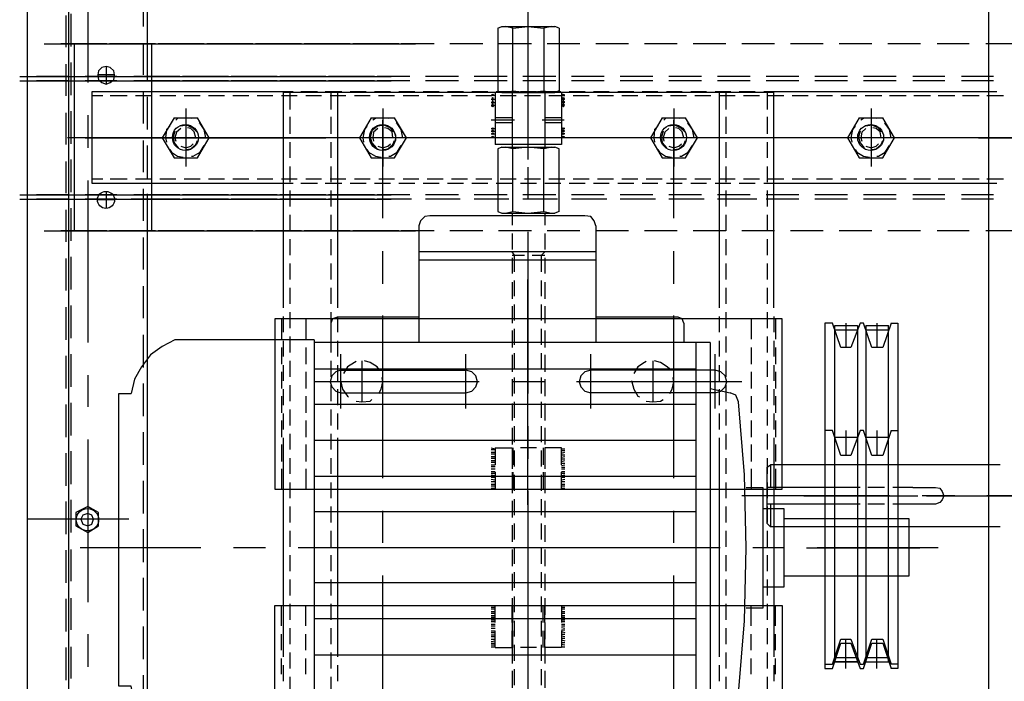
# Model space of a CAD drawing. Header units: millimetres. Extents: x -1435 to 74790, y -2508 to 13830.
# Tile 84 of 95: x 34362 to 34554, y 10634 to 10764. Entities that reach past the tile are written whole.
import ezdxf

# ---------------------------------------------------------------- set-up
doc = ezdxf.new("R2010")
doc.units = ezdxf.units.MM
doc.layers.add('ACMV-EQP-CHW', color=30, linetype='Continuous', true_color=0xff7f00)

# ---------------------------------------------------------------- blocks, each defined once
blk = doc.blocks.new('AHU-3TR-CARRIER')
at = {"layer": 'ACMV-EQP-CHW'}
for points in [[(0, 744.96), (0, 0)], [(357.35, 519.81), (357.35, 84.51)], [(0, 510.77), (0, 38.35)], [(15.29, 510.77), (15.29, 38.35)], [(44.6, 510.77), (44.6, 450.9)], [(22.47, 508.59), (22.47, 436.56)], [(43.05, 469.3), (43.05, 457.45)], [(186.16, 469.3), (186.16, 417.22)], [(14.35, 461.5), (14.35, 449.65)], [(16.23, 462.13), (16.23, 449.96)], [(174.93, 456.83), (176.49, 457.45)], [(174.93, 456.83), (174.93, 433.44)], [(176.49, 457.45), (196.13, 457.45)], [(180.55, 456.83), (177.73, 457.45)], [(177.74, 432.82), (180.55, 433.44), (180.55, 456.83), (186.16, 457.45), (192.08, 456.83), (192.08, 433.44)], [(194.89, 457.45), (192.08, 456.83)], [(197.7, 456.83), (196.13, 457.45)], [(197.7, 456.83), (197.7, 433.44)], [(6.24, 450.9), (144.38, 450.9)], [(24.33, 450.9), (12.47, 450.9)], [(29.63, 450.9), (17.47, 450.9)], [(17.47, 450.9), (17.47, 381.37)], [(42.41, 450.9), (30.55, 450.9)], [(47.72, 450.9), (35.56, 450.9)], [(43.05, 451.21), (43.05, 439.37)], [(44.6, 450.9), (44.6, 437.18)], [(46.16, 450.9), (46.16, 381.37)], [(60.81, 450.9), (48.65, 450.9)], [(65.81, 450.9), (53.65, 450.9)], [(78.89, 450.9), (66.73, 450.9)], [(83.89, 450.9), (72.04, 450.9)], [(96.97, 450.9), (84.81, 450.9)], [(101.97, 450.9), (90.13, 450.9)], [(115.06, 450.9), (102.9, 450.9)], [(120.07, 450.9), (108.21, 450.9)], [(133.14, 450.9), (120.98, 450.9)], [(138.14, 450.9), (126.29, 450.9)], [(151.23, 450.9), (139.07, 450.9)], [(169.32, 450.9), (157.15, 450.9)], [(187.41, 450.9), (175.25, 450.9)], [(205.49, 450.9), (193.33, 450.9)], [(223.58, 450.9), (211.41, 450.9)], [(241.66, 450.9), (229.5, 450.9)], [(259.75, 450.9), (247.59, 450.9)], [(277.84, 450.9), (265.67, 450.9)], [(295.92, 450.9), (283.76, 450.9)], [(314.01, 450.9), (301.84, 450.9)], [(332.09, 450.9), (319.93, 450.9)], [(350.17, 450.9), (338.32, 450.9)], [(368.27, 450.9), (356.42, 450.9)], [(14.35, 443.41), (14.35, 431.57)], [(16.23, 444.04), (16.23, 431.88)], [(32.44, 439.37), (26.2, 439.37)], [(29.32, 442.48), (29.32, 435.93)], [(-2.81, 438.74), (135.34, 438.74)], [(-2.81, 437.18), (135.34, 437.18)], [(15.28, 438.74), (3.43, 438.74)], [(15.28, 437.18), (3.43, 437.18)], [(33.36, 438.74), (21.51, 438.74)], [(33.36, 437.18), (21.51, 437.18)], [(51.76, 438.74), (39.6, 438.74)], [(51.76, 437.18), (39.6, 437.18)], [(56.77, 438.74), (46.16, 438.74)], [(56.77, 437.18), (46.16, 437.18)], [(69.84, 438.74), (57.69, 438.74)], [(69.84, 437.18), (57.69, 437.18)], [(74.85, 438.74), (62.69, 438.74)], [(74.85, 437.18), (62.69, 437.18)], [(87.93, 438.74), (75.76, 438.74)], [(87.93, 437.18), (75.76, 437.18)], [(92.94, 438.74), (81.09, 438.74)], [(92.94, 437.18), (81.09, 437.18)], [(106.01, 438.74), (93.86, 438.74)], [(106.01, 437.18), (93.86, 437.18)], [(111.03, 438.74), (99.17, 438.74)], [(111.03, 437.18), (99.17, 437.18)], [(124.11, 438.74), (111.94, 438.74)], [(124.11, 437.18), (111.94, 437.18)], [(129.11, 438.74), (117.26, 438.74)], [(129.11, 437.18), (117.26, 437.18)], [(142.19, 438.74), (130.03, 438.74)], [(142.19, 437.18), (130.03, 437.18)], [(160.28, 438.74), (148.11, 438.74)], [(160.28, 437.18), (148.11, 437.18)], [(178.36, 438.74), (166.2, 438.74)], [(178.36, 437.18), (166.2, 437.18)], [(196.45, 438.74), (184.29, 438.74)], [(196.45, 437.18), (184.29, 437.18)], [(186.16, 436.56), (186.16, 407.87)], [(214.53, 438.74), (202.37, 438.74)], [(214.53, 437.18), (202.37, 437.18)], [(232.62, 438.74), (220.46, 438.74)], [(232.62, 437.18), (220.46, 437.18)], [(250.7, 438.74), (238.54, 438.74)], [(250.7, 437.18), (238.54, 437.18)], [(268.8, 438.74), (256.63, 438.74)], [(268.8, 437.18), (256.63, 437.18)], [(286.87, 438.74), (274.72, 438.74)], [(286.87, 437.18), (274.72, 437.18)], [(304.97, 438.74), (292.8, 438.74)], [(304.97, 437.18), (292.8, 437.18)], [(323.05, 438.74), (310.89, 438.74)], [(323.05, 437.18), (310.89, 437.18)], [(341.13, 438.74), (329.29, 438.74)], [(341.13, 437.18), (329.29, 437.18)], [(359.22, 438.74), (347.37, 438.74)], [(359.22, 437.18), (347.37, 437.18)], [(24.01, 433.13), (24.01, 399.13), (95.11, 399.13)], [(95.11, 433.13), (24.01, 433.13)], [(43.05, 433.13), (43.05, 421.28)], [(98.84, 433.13), (95.1, 433.13)], [(95.11, 432.82), (95.11, 360.16)], [(277.52, 352.68), (277.52, 360.16), (277.52, 432.82), (95.11, 432.82)], [(97.6, 432.82), (97.6, 426.58)], [(107.89, 433.13), (101.66, 433.13)], [(116.93, 433.13), (110.7, 433.13)], [(112.88, 432.82), (112.88, 426.58)], [(115.38, 432.82), (115.38, 360.16)], [(125.98, 433.13), (120.06, 433.13)], [(135.02, 433.13), (129.09, 433.13)], [(144.06, 433.13), (138.14, 433.13)], [(153.1, 433.13), (147.17, 433.13)], [(162.15, 433.13), (156.22, 433.13)], [(171.18, 433.13), (165.26, 433.13)], [(172.75, 432.19), (173.38, 431.57)], [(172.75, 431.57), (173.38, 432.19)], [(173.99, 432.82), (173.99, 413.48)], [(180.23, 433.13), (174.31, 433.13)], [(174.93, 433.44), (176.49, 432.82)], [(176.49, 432.82), (196.13, 432.82)], [(180.23, 432.82), (180.23, 413.48)], [(180.23, 432.82), (180.23, 412.55)], [(180.55, 433.44), (186.16, 432.82), (192.08, 433.44), (194.89, 432.82)], [(189.28, 433.13), (183.36, 433.13)], [(198.31, 433.13), (192.39, 433.13)], [(192.39, 432.82), (192.39, 413.48)], [(192.39, 432.82), (192.39, 412.55)], [(197.7, 433.44), (196.13, 432.82)], [(198.63, 432.82), (198.63, 413.48)], [(199.56, 432.19), (198.94, 431.57)], [(199.56, 431.57), (198.94, 432.19)], [(207.36, 433.13), (201.43, 433.13)], [(216.4, 433.13), (210.47, 433.13)], [(225.45, 433.13), (219.52, 433.13)], [(234.49, 433.13), (228.56, 433.13)], [(243.53, 433.13), (237.61, 433.13)], [(252.57, 433.13), (246.65, 433.13)], [(261.61, 433.13), (255.69, 433.13)], [(257.25, 432.82), (257.25, 360.16)], [(259.75, 432.82), (259.75, 426.58)], [(270.67, 433.13), (264.73, 433.13)], [(277.52, 433.13), (273.78, 433.13)], [(275.02, 432.82), (275.02, 426.58)], [(360.46, 433.13), (277.52, 433.13)], [(28.06, 431.57), (24.01, 431.57)], [(37.11, 431.57), (30.87, 431.57)], [(46.15, 431.57), (40.22, 431.57)], [(44.6, 431.26), (44.6, 419.1)], [(55.18, 431.57), (49.26, 431.57)], [(64.23, 431.57), (58.31, 431.57)], [(73.28, 431.57), (67.35, 431.57)], [(82.32, 431.57), (76.39, 431.57)], [(91.36, 431.57), (85.44, 431.57)], [(100.4, 431.57), (94.48, 431.57)], [(109.45, 431.57), (103.52, 431.57)], [(118.48, 431.57), (112.56, 431.57)], [(127.54, 431.57), (121.61, 431.57)], [(136.58, 431.57), (130.64, 431.57)], [(145.62, 431.57), (139.7, 431.57)], [(154.66, 431.57), (148.73, 431.57)], [(163.7, 431.57), (157.78, 431.57)], [(172.75, 431.57), (166.83, 431.57)], [(172.44, 431.88), (173.68, 431.88)], [(172.44, 430.32), (173.68, 430.32)], [(172.44, 429.08), (173.68, 429.08)], [(172.75, 430.94), (173.38, 430.01)], [(172.75, 430.01), (173.38, 430.94)], [(172.75, 429.7), (173.38, 428.76)], [(172.75, 428.76), (173.38, 429.7)], [(172.75, 428.45), (173.38, 427.52)], [(172.75, 427.52), (173.38, 428.45)], [(181.79, 431.57), (175.86, 431.57)], [(190.84, 431.57), (184.9, 431.57)], [(199.88, 431.57), (193.95, 431.57)], [(199.87, 431.88), (198.63, 431.88)], [(199.87, 430.32), (198.63, 430.32)], [(199.87, 429.08), (198.63, 429.08)], [(199.56, 430.94), (198.94, 430.01)], [(199.56, 430.01), (198.94, 430.94)], [(199.56, 429.7), (198.94, 428.76)], [(199.56, 428.76), (198.94, 429.7)], [(199.56, 428.45), (198.94, 427.52)], [(199.56, 427.52), (198.94, 428.45)], [(208.92, 431.57), (203, 431.57)], [(217.96, 431.57), (212.04, 431.57)], [(227, 431.57), (221.08, 431.57)], [(236.05, 431.57), (230.13, 431.57)], [(245.09, 431.57), (239.16, 431.57)], [(254.13, 431.57), (248.2, 431.57)], [(263.18, 431.57), (257.25, 431.57)], [(272.22, 431.57), (266.3, 431.57)], [(281.26, 431.57), (275.34, 431.57)], [(290.3, 431.57), (284.38, 431.57)], [(299.35, 431.57), (293.42, 431.57)], [(308.39, 431.57), (302.47, 431.57)], [(317.75, 431.57), (311.51, 431.57)], [(326.79, 431.57), (320.55, 431.57)], [(335.84, 431.57), (329.6, 431.57)], [(344.88, 431.57), (338.64, 431.57)], [(353.92, 431.57), (347.69, 431.57)], [(362.96, 431.57), (356.72, 431.57)], [(14.35, 425.33), (14.35, 413.48)], [(16.23, 425.95), (16.23, 413.79)], [(58.94, 426.89), (58.94, 405.37)], [(132.22, 426.89), (132.22, 405.38)], [(172.44, 428.14), (173.68, 428.14)], [(199.87, 428.14), (198.63, 428.14)], [(240.42, 426.89), (240.42, 405.38)], [(313.69, 426.89), (313.69, 405.38)], [(22.47, 424.4), (22.47, 412.23)], [(54.57, 423.46), (50.2, 415.97), (54.57, 408.5)], [(54.57, 423.46), (63.3, 423.46)], [(61.12, 423.15), (58.94, 423.46), (55.81, 423.15), (55.18, 422.53)], [(63.29, 408.5), (67.66, 415.97), (63.29, 423.46)], [(66.42, 416.29), (66.42, 415.97), (65.79, 419.1), (64.23, 421.28), (63.93, 421.59)], [(97.6, 423.77), (97.6, 417.53)], [(112.88, 423.77), (112.88, 417.53)], [(127.85, 423.46), (123.49, 415.97), (127.85, 408.5)], [(127.85, 423.46), (136.58, 423.46)], [(134.39, 423.15), (132.22, 423.46), (129.41, 423.15), (128.48, 422.53)], [(132.22, 386.04), (132.22, 422.52)], [(136.58, 408.5), (140.95, 415.97), (136.58, 423.46)], [(139.69, 416.29), (139.69, 415.97), (139.07, 419.1), (137.51, 421.28), (137.2, 421.59)], [(181.17, 422.53), (172.44, 422.53)], [(180.23, 423.46), (173.99, 423.46)], [(180.23, 421.59), (173.99, 421.59)], [(199.56, 422.52), (191.45, 422.52)], [(198.63, 423.46), (192.39, 423.46)], [(198.63, 421.59), (192.39, 421.59)], [(236.05, 423.46), (231.69, 415.97), (236.05, 408.5)], [(236.05, 423.46), (244.78, 423.46)], [(242.6, 423.15), (240.42, 423.46), (237.29, 423.15), (236.67, 422.53)], [(240.42, 386.04), (240.42, 422.52)], [(244.78, 408.5), (249.15, 415.97), (244.78, 423.46)], [(247.9, 416.29), (247.9, 415.97), (247.27, 419.1), (245.72, 421.28), (245.41, 421.59)], [(259.75, 423.77), (259.75, 417.53)], [(275.02, 423.77), (275.02, 417.53)], [(309.33, 423.46), (304.97, 415.97), (309.33, 408.5)], [(309.33, 423.46), (318.06, 423.46)], [(315.87, 423.15), (313.69, 423.46), (310.89, 423.15), (309.95, 422.53)], [(318.05, 408.5), (322.42, 415.97), (318.05, 423.46)], [(321.18, 416.29), (321.18, 415.97), (320.55, 419.1), (318.99, 421.28), (318.68, 421.59)], [(53.01, 420.34), (51.76, 419.1), (51.45, 415.97), (51.76, 414.42)], [(54.88, 418.47), (54.25, 416.29), (54.57, 414.1), (56.13, 412.23)], [(57.06, 419.41), (55.51, 418.15), (54.88, 415.97), (55.18, 414.73)], [(62.99, 418.16), (61.43, 419.72), (59.25, 420.66), (57.07, 420.34)], [(62.68, 416.29), (62.68, 415.97), (62.04, 418.16), (60.81, 419.41), (59.55, 419.72)], [(126.29, 420.34), (125.35, 419.1), (124.72, 415.97), (125.04, 414.42)], [(128.16, 418.47), (127.53, 416.29), (128.16, 414.1), (129.72, 412.23)], [(130.34, 419.41), (128.78, 418.15), (128.48, 415.97), (128.78, 414.73)], [(136.26, 418.16), (135.02, 419.72), (132.53, 420.66), (130.34, 420.34)], [(135.95, 416.29), (135.95, 415.97), (135.65, 418.16), (134.09, 419.41), (132.83, 419.72)], [(172.44, 419.41), (173.68, 419.41)], [(172.44, 418.47), (173.68, 418.47)], [(172.44, 417.53), (173.68, 417.53)], [(172.75, 419.72), (173.38, 419.1)], [(172.75, 419.1), (173.38, 419.72)], [(172.75, 418.78), (173.38, 418.16)], [(172.75, 418.16), (173.38, 418.78)], [(172.75, 417.85), (173.38, 417.22)], [(172.75, 417.22), (173.38, 417.85)], [(199.87, 419.41), (198.63, 419.41)], [(199.87, 418.47), (198.63, 418.47)], [(199.87, 417.53), (198.63, 417.53)], [(199.56, 419.72), (198.94, 419.1)], [(199.56, 419.1), (198.94, 419.72)], [(199.56, 418.78), (198.94, 418.16)], [(199.56, 418.16), (198.94, 418.78)], [(199.56, 417.85), (198.94, 417.22)], [(199.56, 417.22), (198.94, 417.85)], [(234.49, 420.34), (233.24, 419.1), (232.93, 415.97), (233.24, 414.42)], [(236.36, 418.47), (235.74, 416.29), (236.06, 414.1), (237.61, 412.23)], [(238.54, 419.41), (236.98, 418.15), (236.36, 415.97), (236.67, 414.73)], [(244.47, 418.16), (242.91, 419.72), (240.72, 420.66), (238.54, 420.34)], [(244.15, 416.29), (244.15, 415.97), (243.53, 418.16), (242.28, 419.41), (241.04, 419.72)], [(307.77, 420.34), (306.83, 419.1), (306.21, 415.97), (306.52, 414.42)], [(309.65, 418.47), (309.02, 416.29), (309.65, 414.1), (311.2, 412.23)], [(311.82, 419.41), (310.26, 418.15), (309.95, 415.97), (310.26, 414.73)], [(317.75, 418.16), (316.5, 419.72), (314, 420.66), (311.82, 420.34)], [(317.44, 416.29), (317.44, 415.97), (317.12, 418.16), (315.57, 419.41), (314.32, 419.72)], [(79.52, 415.97), (14.96, 415.97)], [(74.85, 415.97), (17.47, 415.97)], [(21.51, 415.97), (111.02, 415.97)], [(45.53, 415.97), (33.36, 415.97)], [(43.05, 415.05), (43.05, 403.2)], [(57.06, 412.85), (58.94, 412.23), (60.81, 412.85), (61.74, 413.79)], [(117.86, 415.97), (57.69, 415.97)], [(58.94, 411.61), (60.8, 411.93), (62.68, 413.48), (63.29, 415.05)], [(99.17, 415.97), (87.01, 415.97)], [(103.52, 415.97), (91.68, 415.97)], [(97.6, 414.42), (97.6, 408.49)], [(112.88, 414.42), (112.88, 408.49)], [(176.18, 415.97), (115.69, 415.97)], [(168.07, 415.97), (125.98, 415.97)], [(142.19, 415.97), (130.03, 415.97)], [(130.34, 412.85), (132.22, 412.23), (134.09, 412.85), (135.02, 413.79)], [(132.53, 411.61), (134.09, 411.93), (135.95, 413.48), (136.58, 415.05)], [(214.54, 415.97), (154.04, 415.97)], [(172.44, 416.29), (173.68, 416.29)], [(172.75, 416.6), (173.38, 415.97)], [(172.75, 415.97), (173.38, 416.6)], [(192.39, 415.97), (180.23, 415.97)], [(200.19, 415.97), (188.03, 415.97)], [(199.87, 416.29), (198.63, 416.29)], [(199.56, 416.6), (198.94, 415.97)], [(199.56, 415.97), (198.94, 416.6)], [(246.65, 415.97), (204.24, 415.97)], [(272.53, 415.97), (212.35, 415.97)], [(238.54, 415.97), (226.7, 415.97)], [(238.54, 412.85), (240.42, 412.23), (242.29, 412.85), (243.23, 413.79)], [(240.42, 411.61), (242.28, 411.93), (244.15, 413.48), (244.78, 415.05)], [(310.89, 415.97), (250.7, 415.97)], [(259.75, 414.42), (259.75, 408.49)], [(275.02, 414.42), (275.02, 408.49)], [(296.85, 415.97), (284.7, 415.97)], [(369.19, 415.97), (308.7, 415.97)], [(311.82, 412.85), (313.69, 412.23), (315.57, 412.85), (316.5, 413.79)], [(314.01, 411.61), (315.57, 411.93), (317.44, 413.48), (318.05, 415.05)], [(335.21, 415.97), (323.05, 415.97)], [(407.55, 415.97), (347.37, 415.97)], [(353.6, 415.97), (391.96, 415.97)], [(44.6, 413.17), (44.6, 401.01)], [(53.01, 411.61), (53.63, 410.68), (55.81, 409.12), (58, 408.81)], [(61.12, 409.12), (61.74, 409.12), (64.23, 410.68), (65.79, 413.17)], [(126.29, 411.61), (126.91, 410.68), (129.41, 409.12), (131.59, 408.81)], [(134.39, 409.12), (135.02, 409.12), (137.51, 410.68), (139.07, 413.17)], [(198.63, 413.48), (173.99, 413.48)], [(176.49, 412.55), (174.93, 411.93), (174.93, 388.53), (176.49, 387.92)], [(176.49, 412.55), (196.13, 412.55)], [(177.74, 387.92), (180.55, 388.53), (180.55, 411.93), (177.74, 412.55)], [(180.23, 412.55), (192.39, 412.55)], [(192.08, 411.93), (186.16, 412.55), (180.55, 411.93)], [(194.89, 412.55), (192.08, 411.93)], [(192.08, 388.53), (192.08, 411.93)], [(197.7, 411.93), (196.14, 412.55)], [(197.7, 388.53), (197.7, 411.93)], [(234.49, 411.61), (235.11, 410.68), (237.29, 409.12), (239.48, 408.81)], [(242.6, 409.12), (243.23, 409.12), (245.72, 410.68), (247.27, 413.17)], [(307.77, 411.61), (308.39, 410.68), (310.89, 409.12), (313.08, 408.81)], [(315.87, 409.12), (316.5, 409.12), (319, 410.68), (320.55, 413.17)], [(14.35, 407.24), (14.35, 395.4)], [(16.23, 407.87), (16.23, 395.71)], [(54.57, 408.5), (63.3, 408.5)], [(127.85, 408.5), (136.58, 408.5)], [(236.05, 408.5), (244.78, 408.5)], [(309.33, 408.5), (318.06, 408.5)], [(97.6, 405.37), (97.6, 399.45)], [(112.88, 405.37), (112.88, 399.45)], [(186.16, 405.06), (186.16, 393.21)], [(259.75, 405.37), (259.75, 399.45)], [(275.02, 405.37), (275.02, 399.45)], [(22.47, 400.07), (22.47, 339.89)], [(24.01, 400.7), (28.06, 400.7)], [(30.87, 400.7), (37.11, 400.7)], [(40.22, 400.7), (46.15, 400.7)], [(49.26, 400.7), (55.18, 400.7)], [(58.31, 400.7), (64.23, 400.7)], [(67.35, 400.7), (73.28, 400.7)], [(76.39, 400.7), (82.32, 400.7)], [(85.44, 400.7), (91.36, 400.7)], [(94.48, 400.7), (100.4, 400.7)], [(95.11, 399.13), (98.85, 399.13)], [(101.66, 399.13), (107.89, 399.13)], [(103.52, 400.7), (109.45, 400.7)], [(110.7, 399.13), (116.93, 399.13)], [(112.56, 400.7), (118.49, 400.7)], [(120.06, 399.13), (125.98, 399.13)], [(121.61, 400.7), (127.53, 400.7)], [(129.09, 399.13), (135.02, 399.13)], [(130.65, 400.7), (136.58, 400.7)], [(138.14, 399.13), (144.06, 399.13)], [(139.7, 400.7), (145.62, 400.7)], [(147.17, 399.13), (153.1, 399.13)], [(148.73, 400.7), (154.66, 400.7)], [(156.22, 399.13), (162.15, 399.13)], [(157.78, 400.7), (163.7, 400.7)], [(165.26, 399.13), (171.18, 399.13)], [(166.83, 400.7), (172.75, 400.7)], [(174.31, 399.13), (180.23, 399.13)], [(175.86, 400.7), (181.8, 400.7)], [(183.36, 399.13), (189.28, 399.13)], [(184.91, 400.7), (190.84, 400.7)], [(192.39, 399.13), (198.31, 399.13)], [(193.95, 400.7), (199.88, 400.7)], [(201.43, 399.13), (207.36, 399.13)], [(203, 400.7), (208.92, 400.7)], [(210.47, 399.13), (216.4, 399.13)], [(212.04, 400.7), (217.96, 400.7)], [(219.52, 399.13), (225.45, 399.13)], [(221.08, 400.7), (227, 400.7)], [(228.56, 399.13), (234.49, 399.13)], [(230.13, 400.7), (236.06, 400.7)], [(237.61, 399.13), (243.53, 399.13)], [(239.16, 400.7), (245.09, 400.7)], [(246.65, 399.13), (252.57, 399.13)], [(248.21, 400.7), (254.13, 400.7)], [(255.69, 399.13), (261.61, 399.13)], [(257.25, 400.7), (263.18, 400.7)], [(264.73, 399.13), (270.67, 399.13)], [(266.3, 400.7), (272.22, 400.7)], [(273.78, 399.13), (357.35, 399.13)], [(275.34, 400.7), (281.26, 400.7)], [(284.38, 400.7), (290.31, 400.7)], [(293.42, 400.7), (299.35, 400.7)], [(302.47, 400.7), (308.39, 400.7)], [(311.51, 400.7), (317.75, 400.7)], [(320.55, 400.7), (326.79, 400.7)], [(329.6, 400.7), (335.84, 400.7)], [(338.64, 400.7), (344.88, 400.7)], [(347.68, 400.7), (353.92, 400.7)], [(356.72, 400.7), (362.96, 400.7)], [(357.35, 399.13), (360.46, 399.13)], [(29.32, 396.02), (29.32, 389.78)], [(43.05, 396.95), (43.05, 385.11)], [(97.6, 396.33), (97.6, 390.41)], [(112.88, 396.33), (112.88, 390.41)], [(259.75, 396.33), (259.75, 390.41)], [(275.02, 396.33), (275.02, 390.41)], [(-2.81, 394.77), (135.34, 394.77)], [(-2.81, 393.21), (135.34, 393.21)], [(15.28, 394.77), (3.43, 394.77)], [(15.28, 393.21), (3.43, 393.21)], [(33.36, 394.77), (21.51, 394.77)], [(33.36, 393.21), (21.51, 393.21)], [(32.44, 392.9), (26.2, 392.9)], [(52.38, 393.21), (38.67, 393.21)], [(51.76, 394.77), (39.6, 394.77)], [(51.76, 393.21), (39.6, 393.21)], [(44.6, 395.09), (44.6, 381.37)], [(56.77, 394.77), (46.16, 394.77)], [(56.77, 393.21), (46.16, 393.21)], [(69.84, 394.77), (57.69, 394.77)], [(69.84, 393.21), (57.69, 393.21)], [(70.48, 393.21), (58.31, 393.21)], [(74.85, 394.77), (62.69, 394.77)], [(74.85, 393.21), (62.69, 393.21)], [(87.93, 394.77), (75.76, 394.77)], [(87.93, 393.21), (75.76, 393.21)], [(88.56, 393.21), (76.71, 393.21)], [(92.94, 394.77), (81.09, 394.77)], [(92.94, 393.21), (81.09, 393.21)], [(106.01, 394.77), (93.86, 394.77)], [(106.01, 393.21), (93.86, 393.21)], [(106.64, 393.21), (94.79, 393.21)], [(111.03, 394.77), (99.17, 394.77)], [(111.03, 393.21), (99.17, 393.21)], [(124.11, 394.77), (111.94, 394.77)], [(124.11, 393.21), (111.94, 393.21)], [(124.72, 393.21), (112.88, 393.21)], [(129.11, 394.77), (117.26, 394.77)], [(129.11, 393.21), (117.26, 393.21)], [(142.19, 394.77), (130.03, 394.77)], [(142.19, 393.21), (130.03, 393.21)], [(142.81, 393.21), (130.96, 393.21)], [(160.28, 394.77), (148.11, 394.77)], [(160.28, 393.21), (148.11, 393.21)], [(160.89, 393.21), (149.05, 393.21)], [(178.36, 394.77), (166.2, 394.77)], [(178.36, 393.21), (166.2, 393.21)], [(178.99, 393.21), (167.13, 393.21)], [(196.45, 394.77), (184.29, 394.77)], [(196.45, 393.21), (184.29, 393.21)], [(197.07, 393.21), (185.23, 393.21)], [(214.53, 394.77), (202.37, 394.77)], [(214.53, 393.21), (202.37, 393.21)], [(215.48, 393.21), (203.3, 393.21)], [(232.62, 394.77), (220.46, 394.77)], [(232.62, 393.21), (220.46, 393.21)], [(233.55, 393.21), (221.4, 393.21)], [(250.7, 394.77), (238.54, 394.77)], [(250.7, 393.21), (238.54, 393.21)], [(251.65, 393.21), (239.48, 393.21)], [(268.8, 394.77), (256.63, 394.77)], [(268.8, 393.21), (256.63, 393.21)], [(271.28, 393.21), (257.57, 393.21)], [(286.87, 394.77), (274.72, 394.77)], [(286.87, 393.21), (274.72, 393.21)], [(304.97, 394.77), (292.8, 394.77)], [(304.97, 393.21), (292.8, 393.21)], [(323.05, 394.77), (310.89, 394.77)], [(323.05, 393.21), (310.89, 393.21)], [(341.13, 394.77), (329.29, 394.77)], [(341.13, 393.21), (329.29, 393.21)], [(359.22, 394.77), (347.37, 394.77)], [(359.22, 393.21), (347.37, 393.21)], [(14.35, 389.16), (14.35, 377.31)], [(16.23, 389.79), (16.23, 377.63)], [(180.55, 388.53), (186.16, 387.92), (192.08, 388.53), (194.89, 387.92)], [(197.7, 388.53), (196.13, 387.92)], [(97.6, 387.28), (97.6, 381.37)], [(112.88, 387.28), (112.88, 381.37)], [(149.67, 386.98), (147.81, 386.67), (146.23, 385.1), (145.62, 383.23)], [(207.35, 386.98), (149.67, 386.98)], [(176.49, 387.92), (196.13, 387.92)], [(180.23, 387.92), (180.23, 383.54)], [(192.39, 387.92), (192.39, 383.54)], [(211.41, 383.23), (210.79, 385.1), (209.55, 386.67), (207.35, 386.98)], [(259.75, 387.28), (259.75, 381.37)], [(275.02, 387.28), (275.02, 381.37)], [(6.24, 381.37), (144.38, 381.37)], [(24.33, 381.37), (12.47, 381.37)], [(29.63, 381.37), (17.47, 381.37)], [(42.41, 381.37), (30.55, 381.37)], [(47.72, 381.37), (35.56, 381.37)], [(44.6, 381.37), (44.6, 161.21)], [(60.81, 381.37), (48.65, 381.37)], [(65.81, 381.37), (53.65, 381.37)], [(78.89, 381.37), (66.73, 381.37)], [(83.89, 381.37), (72.04, 381.37)], [(96.97, 381.37), (84.81, 381.37)], [(101.97, 381.37), (90.13, 381.37)], [(115.06, 381.37), (102.9, 381.37)], [(120.07, 381.37), (108.21, 381.37)], [(133.14, 381.37), (120.98, 381.37)], [(138.14, 381.37), (126.29, 381.37)], [(151.23, 381.37), (139.07, 381.37)], [(145.62, 383.23), (145.62, 339.89)], [(169.33, 381.37), (157.16, 381.37)], [(187.41, 381.37), (175.25, 381.37)], [(186.16, 381.06), (186.16, 320.86)], [(205.49, 381.37), (193.33, 381.37)], [(211.41, 383.23), (211.41, 339.89)], [(223.58, 381.37), (211.41, 381.37)], [(241.66, 381.37), (229.5, 381.37)], [(259.75, 381.37), (247.59, 381.37)], [(277.84, 381.37), (265.67, 381.37)], [(295.92, 381.37), (283.76, 381.37)], [(314.01, 381.37), (301.84, 381.37)], [(332.09, 381.37), (319.93, 381.37)], [(350.17, 381.37), (338.32, 381.37)], [(368.27, 381.37), (356.42, 381.37)], [(43.05, 378.87), (43.05, 367.02)], [(97.6, 378.25), (97.6, 372.32)], [(112.88, 378.25), (112.88, 372.32)], [(180.23, 380.43), (180.23, 374.5)], [(192.39, 380.43), (192.39, 374.5)], [(259.75, 378.25), (259.75, 372.32)], [(275.02, 378.25), (275.02, 372.32)], [(132.22, 361.71), (132.22, 373.88)], [(211.41, 373.57), (145.62, 373.57)], [(181.17, 372.32), (180.23, 373.58)], [(191.15, 372.32), (192.39, 373.58)], [(240.42, 361.71), (240.42, 373.88)], [(14.35, 371.08), (14.35, 359.23)], [(16.23, 371.7), (16.23, 359.54)], [(211.41, 370.45), (145.62, 370.45)], [(180.23, 372.32), (184.9, 372.32)], [(180.23, 371.39), (180.23, 365.46)], [(181.17, 366.08), (181.17, 372.32)], [(187.72, 372.32), (192.39, 372.32)], [(191.15, 366.08), (191.15, 372.32)], [(192.39, 371.39), (192.39, 365.46)], [(97.6, 369.2), (97.6, 363.28)], [(112.88, 369.2), (112.88, 363.28)], [(259.75, 369.2), (259.75, 363.28)], [(275.02, 369.2), (275.02, 363.28)], [(181.17, 357.05), (181.17, 362.97)], [(186.16, 279.4), (186.16, 363.28)], [(191.15, 357.05), (191.15, 362.97)], [(43.05, 360.78), (43.05, 348.93)], [(95.11, 360.16), (95.11, 352.68)], [(97.6, 360.16), (97.6, 354.23)], [(112.88, 360.16), (112.88, 354.23)], [(115.38, 360.16), (115.38, 352.68)], [(180.23, 362.35), (180.23, 356.1)], [(192.39, 362.35), (192.39, 356.1)], [(257.25, 360.16), (257.25, 352.68)], [(259.75, 360.16), (259.75, 354.23)], [(275.02, 360.16), (275.02, 354.23)], [(14.35, 352.98), (14.35, 340.83)], [(16.23, 353.61), (16.23, 341.45)], [(180.23, 353.3), (180.23, 347.06)], [(181.17, 348), (181.17, 353.92)], [(191.15, 348), (191.15, 353.92)], [(192.39, 353.3), (192.39, 347.06)], [(91.98, 285.32), (280.64, 285.32), (280.64, 348.62), (91.98, 348.62)], [(91.99, 348.62), (91.99, 285.31)], [(94.48, 348.62), (94.48, 341.14)], [(95.11, 349.56), (95.11, 343.64)], [(97.6, 351.12), (97.6, 345.19)], [(103.52, 348.62), (103.52, 341.14)], [(112.88, 351.12), (112.88, 345.19)], [(115.38, 349.25), (113.5, 348.62), (112.88, 347.06)], [(115.38, 349.56), (115.38, 343.64)], [(145.62, 349.25), (115.38, 349.25)], [(132.22, 289.38), (132.22, 349.87)], [(241.98, 349.25), (211.41, 349.25)], [(240.42, 289.38), (240.42, 349.87)], [(244.15, 347.06), (243.53, 348.62), (241.97, 349.25)], [(257.25, 349.56), (257.25, 343.64)], [(259.75, 351.12), (259.75, 345.19)], [(269.1, 348.62), (269.1, 341.14)], [(275.02, 351.12), (275.02, 345.19)], [(277.52, 349.56), (277.52, 343.64)], [(278.14, 348.62), (278.14, 341.14)], [(112.88, 347.06), (112.88, 339.89)], [(180.23, 344.26), (180.23, 338.02)], [(181.17, 338.96), (181.17, 344.88)], [(191.15, 338.95), (191.15, 344.88)], [(192.39, 344.26), (192.39, 338.02)], [(244.15, 347.06), (244.15, 339.89)], [(321.18, 347.06), (318.05, 338.02), (314, 338.02), (310.89, 347.06), (309.65, 347.06), (306.21, 338.02), (302.47, 338.02), (299.35, 347.06), (296.55, 347.06), (296.55, 218.59), (299.35, 218.59), (302.47, 227.94), (306.21, 227.94), (309.65, 218.59), (310.89, 218.59), (314, 227.94), (318.05, 227.94), (321.18, 218.59)], [(308.7, 346.13), (308.7, 221.08), (300.29, 221.08), (300.29, 346.13)], [(300.29, 346.13), (308.7, 346.13)], [(300.29, 344.57), (308.7, 344.57)], [(304.33, 347.06), (304.33, 338.02)], [(311.82, 346.13), (311.82, 221.08), (320.24, 221.08), (320.24, 346.13)], [(311.82, 346.13), (320.24, 346.13)], [(311.82, 344.57), (320.24, 344.57)], [(315.88, 347.06), (315.88, 338.02)], [(323.67, 347.06), (323.67, 218.59), (321.18, 218.59)], [(321.18, 347.06), (323.67, 347.06)], [(54.88, 340.83), (50.2, 338.33), (45.84, 335.21), (42.41, 330.85), (39.91, 326.17), (38.67, 320.87)], [(43.05, 342.7), (43.05, 330.53)], [(106.64, 340.83), (54.88, 340.83)], [(95.11, 340.51), (95.11, 334.59)], [(97.6, 342.08), (97.6, 336.15)], [(106.64, 340.83), (106.64, 186.47)], [(112.88, 342.08), (112.88, 336.15)], [(115.38, 340.51), (115.38, 334.59)], [(257.25, 340.51), (257.25, 334.59)], [(259.75, 342.08), (259.75, 336.15)], [(275.02, 342.08), (275.02, 336.15)], [(277.52, 340.51), (277.52, 334.59)], [(94.48, 338.02), (94.48, 331.78)], [(103.52, 338.02), (103.52, 331.78)], [(253.83, 339.89), (106.64, 339.89)], [(248.53, 339.89), (248.53, 191.78)], [(253.83, 339.89), (253.83, 191.78)], [(269.1, 338.02), (269.1, 331.78)], [(278.14, 338.02), (278.14, 331.78)], [(14.35, 334.9), (14.35, 322.74)], [(16.23, 335.53), (16.23, 323.37)], [(116.63, 315.26), (116.63, 335.53)], [(163.08, 315.26), (163.08, 335.53)], [(180.23, 335.22), (180.23, 328.98)], [(181.17, 329.91), (181.17, 335.84)], [(191.15, 329.92), (191.15, 335.84)], [(192.39, 335.22), (192.39, 328.98)], [(209.54, 315.26), (209.54, 335.53)], [(255.69, 315.26), (255.69, 335.53)], [(95.11, 331.47), (95.11, 325.55)], [(97.6, 333.03), (97.6, 327.11)], [(248.53, 329.91), (106.64, 329.91)], [(116.63, 329.6), (114.75, 328.98), (113.19, 327.41), (112.56, 325.23), (113.19, 323.37), (114.75, 321.8), (116.63, 321.18)], [(112.88, 333.03), (112.88, 327.11)], [(115.38, 331.47), (115.38, 325.55)], [(116.63, 329.6), (163.08, 329.6)], [(122.24, 332.72), (121.61, 332.41), (119.11, 330.85), (117.56, 328.36)], [(124.41, 333.03), (124.41, 317.76)], [(130.65, 329.91), (130.03, 330.85), (127.53, 332.41), (125.35, 333.03)], [(163.08, 321.18), (165.26, 321.8), (166.83, 323.37), (167.44, 325.23), (166.83, 327.42), (165.26, 328.98), (163.08, 329.6)], [(209.54, 329.6), (207.35, 328.98), (205.8, 327.41), (205.18, 325.23), (205.8, 323.37), (207.35, 321.8), (209.54, 321.18)], [(255.69, 329.6), (209.54, 329.6)], [(230.13, 332.72), (229.5, 332.41), (227, 330.85), (225.45, 328.36)], [(232.62, 333.03), (232.62, 317.75)], [(238.86, 329.91), (237.93, 330.85), (235.43, 332.41), (233.24, 333.03)], [(255.69, 321.18), (257.88, 321.8), (259.44, 323.37), (260.06, 325.23), (259.44, 327.42), (257.88, 328.98), (255.69, 329.6)], [(257.25, 331.47), (257.25, 325.55)], [(259.75, 333.03), (259.75, 327.11)], [(275.02, 333.03), (275.02, 327.11)], [(277.52, 331.47), (277.52, 325.55)], [(22.47, 327.73), (22.47, 315.88)], [(94.48, 328.98), (94.48, 322.74)], [(103.52, 328.98), (103.52, 322.74)], [(130.65, 320.86), (131.59, 322.43), (132.22, 325.23), (131.9, 326.79)], [(180.23, 326.17), (180.23, 319.94)], [(181.17, 320.87), (181.17, 326.79)], [(191.15, 320.87), (191.15, 326.79)], [(192.39, 326.17), (192.39, 319.94)], [(238.86, 320.86), (239.79, 322.43), (240.42, 325.23), (240.1, 326.79)], [(269.1, 328.98), (269.1, 322.74)], [(278.14, 328.98), (278.14, 322.74)], [(43.05, 324.61), (43.05, 312.46)], [(95.11, 322.43), (95.11, 316.5)], [(97.6, 323.99), (97.6, 318.06)], [(168.07, 325.24), (106.64, 325.24)], [(112.88, 323.99), (112.88, 318.06)], [(115.38, 322.43), (115.38, 316.5)], [(116.63, 325.24), (116.63, 325.55)], [(132.22, 325.24), (116.63, 325.24), (117.25, 322.43), (119.11, 319.94), (119.42, 319.62)], [(192.39, 325.24), (180.23, 325.24)], [(265.68, 325.24), (204.24, 325.24)], [(224.82, 325.24), (224.82, 325.55)], [(240.42, 325.24), (224.82, 325.24), (225.45, 322.43), (227, 319.94), (227.63, 319.62)], [(253.83, 322.74), (261.31, 321.18)], [(257.25, 322.43), (257.25, 316.5)], [(259.75, 323.99), (259.75, 318.06)], [(275.02, 323.99), (275.02, 318.06)], [(277.52, 322.43), (277.52, 316.5)], [(54.88, 186.47), (49.89, 190.22), (45.53, 194.58), (42.09, 199.88), (39.91, 205.81), (38.67, 212.04), (33.99, 212.04), (33.99, 320.86), (38.67, 320.86)], [(94.48, 319.93), (94.48, 313.7)], [(103.52, 319.93), (103.52, 313.7)], [(116.63, 321.18), (163.08, 321.18)], [(122.24, 318.06), (124.41, 317.76), (127.54, 318.06), (128.16, 318.68)], [(255.69, 321.18), (209.54, 321.18)], [(230.13, 318.06), (232.62, 317.76), (235.43, 318.06), (236.36, 318.68)], [(264.43, 317.76), (263.49, 320.25), (261.31, 321.18)], [(269.1, 319.93), (269.1, 313.7)], [(278.14, 319.93), (278.14, 313.7)], [(14.35, 316.82), (14.35, 304.66)], [(16.23, 317.44), (16.23, 305.27)], [(97.6, 314.94), (97.6, 309.02)], [(248.53, 316.82), (106.64, 316.82)], [(112.88, 314.94), (112.88, 309.02)], [(180.23, 317.13), (180.23, 310.89)], [(181.17, 311.83), (181.17, 317.76)], [(191.15, 311.83), (191.15, 317.76)], [(192.39, 317.13), (192.39, 310.89)], [(259.75, 314.94), (259.75, 309.02)], [(264.43, 209.24), (266.61, 236.36), (267.23, 263.49), (266.61, 290.62), (264.43, 317.75)], [(275.02, 314.94), (275.02, 309.02)], [(95.11, 313.39), (95.11, 307.46)], [(115.38, 313.39), (115.38, 307.46)], [(257.25, 313.39), (257.25, 307.46)], [(277.52, 313.39), (277.52, 307.46)], [(94.48, 310.89), (94.48, 304.65)], [(103.52, 310.89), (103.52, 304.65)], [(180.23, 308.09), (180.23, 301.85)], [(181.17, 302.78), (181.17, 308.71)], [(186.16, 308.71), (186.16, 296.54)], [(191.15, 302.78), (191.15, 308.71)], [(192.39, 308.09), (192.39, 301.85)], [(269.1, 310.89), (269.1, 304.65)], [(278.14, 310.89), (278.14, 304.65)], [(43.05, 306.53), (43.05, 294.36)], [(95.11, 304.35), (95.11, 230.44)], [(97.6, 305.9), (97.6, 299.98)], [(112.88, 305.9), (112.88, 299.98)], [(115.38, 304.35), (115.38, 230.44)], [(257.25, 304.35), (257.25, 296.86)], [(259.75, 305.9), (259.75, 299.98)], [(275.02, 305.9), (275.02, 299.98)], [(277.52, 304.35), (277.52, 296.86)], [(321.18, 307.15), (318.05, 297.79), (314, 297.79), (310.89, 307.15), (309.65, 307.15), (306.21, 297.79), (302.47, 297.79), (299.35, 307.15), (296.55, 307.15), (296.55, 220.15), (299.35, 220.15), (302.47, 229.51), (306.21, 229.51), (309.65, 220.15), (310.89, 220.15), (314, 229.51), (318.05, 229.51), (321.18, 220.15)], [(300.29, 304.66), (308.7, 304.66)], [(304.34, 307.15), (304.34, 297.79)], [(311.82, 304.66), (320.24, 304.66)], [(315.87, 307.15), (315.87, 297.79)], [(323.67, 307.15), (323.67, 220.15), (321.18, 220.15)], [(321.18, 307.15), (323.67, 307.15)], [(22.47, 303.72), (22.47, 243.23)], [(94.48, 301.85), (94.48, 295.62)], [(103.52, 301.85), (103.52, 295.61)], [(248.53, 303.41), (106.64, 303.41)], [(172.44, 300.6), (174, 300.29)], [(173.99, 300.6), (180.23, 300.6), (180.23, 294.36)], [(174, 300.6), (174, 294.36)], [(180.55, 300.6), (180.55, 294.36)], [(189.28, 300.6), (183.36, 300.6)], [(191.77, 300.6), (191.77, 294.36)], [(192.39, 300.6), (192.39, 294.36)], [(198.63, 300.6), (192.39, 300.6)], [(198.63, 294.36), (198.63, 300.6)], [(198.63, 300.29), (199.88, 300.29)], [(269.1, 301.85), (269.1, 295.62)], [(278.14, 301.85), (278.14, 295.62)], [(14.35, 298.73), (14.35, 286.57)], [(16.23, 299.36), (16.23, 287.19)], [(97.6, 296.86), (97.6, 290.93)], [(112.88, 296.86), (112.88, 290.93)], [(172.44, 299.98), (174, 299.98)], [(172.44, 299.04), (174, 299.04)], [(172.44, 298.42), (174, 298.42)], [(172.44, 297.48), (174, 297.48)], [(172.44, 296.86), (174, 296.86)], [(180.23, 299.04), (180.23, 292.81)], [(181.17, 293.74), (181.17, 299.67)], [(186.16, 281.27), (186.16, 296.86)], [(191.15, 293.75), (191.15, 299.67)], [(192.39, 299.04), (192.39, 292.81)], [(198.63, 299.67), (199.88, 299.67)], [(198.63, 298.73), (199.88, 299.04)], [(198.63, 298.1), (199.88, 298.1)], [(198.63, 297.17), (199.88, 297.48)], [(198.63, 296.54), (199.88, 296.54)], [(257.25, 296.86), (257.25, 230.44), (257.25, 222.96)], [(259.75, 296.86), (259.75, 290.93)], [(275.02, 296.86), (275.02, 290.93)], [(277.52, 296.86), (277.52, 230.44)], [(172.44, 295.93), (174, 295.93)], [(172.44, 295.3), (174, 295.3)], [(172.44, 294.36), (174, 294.36)], [(172.44, 293.75), (174, 293.75)], [(198.63, 295.61), (199.88, 295.93)], [(198.63, 294.99), (199.88, 294.99)], [(198.63, 294.06), (199.88, 294.36)], [(198.63, 293.43), (199.88, 293.43)], [(275.02, 293.43), (276.28, 294.36), (276.28, 285.95)], [(275.02, 272.53), (275.02, 293.43)], [(329.29, 294.36), (302.15, 294.36), (276.28, 294.36)], [(357.35, 294.36), (329.28, 294.36)], [(361.72, 294.36), (357.35, 294.36)], [(94.48, 292.81), (94.48, 285.31)], [(103.52, 292.81), (103.52, 285.31)], [(248.53, 290), (106.64, 290)], [(172.44, 292.8), (174, 292.8)], [(172.44, 291.87), (174, 291.87)], [(172.44, 291.25), (174, 291.25)], [(172.44, 290.62), (174, 290.31)], [(172.44, 289.69), (174, 289.69)], [(174, 291.56), (174, 285.31)], [(180.23, 291.56), (180.23, 285.31)], [(180.23, 290), (180.23, 283.76)], [(180.55, 291.56), (180.55, 285.31)], [(181.17, 284.7), (181.17, 290.62)], [(191.15, 284.7), (191.15, 290.62)], [(191.77, 291.56), (191.77, 285.31)], [(192.39, 291.56), (192.39, 285.31)], [(192.39, 290), (192.39, 283.76)], [(198.63, 292.8), (199.88, 292.8)], [(198.63, 291.87), (199.88, 291.87)], [(198.63, 285.32), (198.63, 291.56)], [(198.63, 291.25), (199.88, 291.25)], [(198.63, 290.31), (199.88, 290.62)], [(198.63, 289.69), (199.88, 289.69)], [(269.1, 292.81), (269.1, 285.31)], [(278.14, 292.81), (278.14, 285.31)], [(43.05, 288.44), (43.05, 276.28)], [(97.6, 287.82), (97.6, 281.89)], [(112.88, 287.82), (112.88, 281.89)], [(172.44, 289.06), (174, 288.75)], [(172.44, 288.13), (174, 288.13)], [(172.44, 287.19), (174, 287.19)], [(172.44, 286.58), (174, 286.58)], [(172.44, 285.64), (174, 285.64)], [(198.63, 288.75), (199.88, 289.06)], [(198.63, 288.13), (199.88, 288.13)], [(198.63, 287.19), (199.88, 287.19)], [(198.63, 286.58), (199.88, 286.58)], [(198.63, 285.64), (199.88, 285.64)], [(259.75, 287.82), (259.75, 281.89)], [(267.23, 285.95), (273.47, 285.95), (273.47, 241.04), (267.23, 241.04)], [(275.02, 287.82), (275.02, 281.89)], [(302.15, 285.95), (275.02, 285.95)], [(309.65, 285.95), (302.16, 285.95)], [(318.68, 285.95), (312.45, 285.95)], [(329.28, 285.95), (321.8, 285.95)], [(329.29, 285.95), (337.7, 285.95), (339.27, 285.64), (340.2, 284.38), (340.82, 282.83), (340.2, 281.27), (339.27, 280.34), (337.7, 279.71), (329.29, 279.71)], [(174, 285.32), (180.23, 285.32)], [(183.35, 285.32), (189.28, 285.32)], [(186.16, 284.7), (186.16, 224.21)], [(192.39, 285.32), (198.63, 285.32)], [(320.55, 282.83), (265.67, 282.83)], [(288.74, 282.83), (331.15, 282.83)], [(344.88, 282.83), (332.71, 282.83)], [(334.28, 282.83), (411.29, 282.83)], [(417.21, 282.83), (356.73, 282.83)], [(14.35, 280.64), (14.35, 268.49)], [(16.23, 281.27), (16.23, 269.11)], [(97.6, 278.78), (97.6, 272.86)], [(112.88, 278.78), (112.88, 272.86)], [(180.23, 280.96), (180.23, 274.72)], [(181.17, 275.66), (181.17, 281.58)], [(191.15, 275.66), (191.15, 281.58)], [(192.39, 280.96), (192.39, 274.72)], [(259.75, 278.78), (259.75, 272.86)], [(276.28, 279.71), (276.28, 271.29), (275.02, 272.53)], [(302.15, 279.7), (275.02, 279.7)], [(275.02, 278.78), (275.02, 272.86)], [(309.65, 279.71), (302.16, 279.71)], [(318.68, 279.7), (312.45, 279.7)], [(329.29, 279.7), (321.8, 279.7)], [(248.53, 276.9), (106.64, 276.9)], [(132.22, 265.36), (132.22, 277.22)], [(240.42, 265.36), (240.42, 277.22)], [(273.47, 278.15), (281.26, 278.15), (281.26, 248.84), (273.47, 248.84)], [(37.74, 274.09), (0, 274.09)], [(180.23, 271.91), (180.23, 265.68)], [(181.17, 266.61), (181.17, 272.53)], [(191.15, 266.61), (191.15, 272.53)], [(192.39, 271.91), (192.39, 265.68)], [(329.29, 271.29), (302.15, 271.29), (276.28, 271.29)], [(281.26, 274.41), (327.72, 274.41), (327.72, 252.89)], [(357.35, 271.29), (329.28, 271.29)], [(361.72, 271.29), (357.35, 271.29)], [(43.05, 270.35), (43.05, 258.19)], [(97.6, 269.73), (97.6, 263.81)], [(112.88, 269.73), (112.88, 263.81)], [(259.75, 269.73), (259.75, 263.81)], [(275.02, 269.73), (275.02, 263.81)], [(14.35, 262.56), (14.35, 250.39)], [(16.23, 262.87), (16.23, 251.02)], [(64.54, 263.49), (19.64, 263.49)], [(88.56, 263.49), (76.71, 263.49)], [(97.6, 260.69), (97.6, 254.76)], [(160.89, 263.49), (100.72, 263.49)], [(248.53, 263.49), (106.64, 263.49)], [(112.88, 260.69), (112.88, 254.76)], [(185.23, 263.49), (173.05, 263.49)], [(180.23, 262.87), (180.23, 256.64)], [(181.17, 257.57), (181.17, 263.49)], [(191.15, 257.57), (191.15, 263.49)], [(192.39, 262.87), (192.39, 256.64)], [(257.57, 263.49), (197.08, 263.49)], [(259.75, 260.69), (259.75, 254.76)], [(281.57, 263.49), (269.72, 263.49)], [(275.02, 260.69), (275.02, 254.76)], [(289.68, 263.49), (331.78, 263.49)], [(338.64, 263.49), (293.73, 263.49)], [(132.22, 193.02), (132.22, 253.21)], [(180.23, 253.83), (180.23, 247.59)], [(181.17, 248.53), (181.17, 254.45)], [(191.15, 248.53), (191.15, 254.45)], [(192.39, 253.83), (192.39, 247.59)], [(240.42, 193.02), (240.42, 253.21)], [(327.72, 252.89), (281.26, 252.89)], [(43.05, 252.26), (43.05, 240.11)], [(97.6, 251.64), (97.6, 245.72)], [(248.53, 250.39), (106.64, 250.39)], [(112.88, 251.64), (112.88, 245.72)], [(259.75, 251.64), (259.75, 245.72)], [(275.02, 251.64), (275.02, 245.72)], [(181.17, 239.48), (181.17, 245.41)], [(186.16, 247.9), (186.16, 164.02)], [(186.16, 245.72), (186.16, 230.44)], [(191.15, 239.48), (191.15, 245.41)], [(14.35, 244.47), (14.35, 232.31)], [(16.23, 244.78), (16.23, 232.94)], [(91.98, 241.98), (280.64, 241.98), (280.64, 178.68), (91.98, 178.68)], [(91.99, 178.69), (91.99, 241.98)], [(94.48, 234.49), (94.48, 241.98)], [(97.6, 242.61), (97.6, 236.68)], [(103.52, 234.49), (103.52, 241.98)], [(112.88, 242.61), (112.88, 236.68)], [(174, 241.98), (180.23, 241.98)], [(174, 235.74), (174, 241.98)], [(180.23, 244.78), (180.23, 238.55)], [(180.23, 235.74), (180.23, 241.98)], [(180.55, 235.74), (180.55, 241.98)], [(183.35, 241.98), (189.28, 241.98)], [(191.77, 235.74), (191.77, 241.98)], [(192.39, 244.78), (192.39, 238.55)], [(192.39, 241.98), (198.63, 241.98)], [(192.39, 235.74), (192.39, 241.98)], [(198.63, 241.98), (198.63, 235.74)], [(259.75, 242.61), (259.75, 236.68)], [(269.1, 234.49), (269.1, 241.98)], [(275.02, 242.61), (275.02, 236.68)], [(278.14, 234.49), (278.14, 241.98)], [(172.44, 241.35), (174, 241.35)], [(172.44, 240.73), (174, 240.73)], [(172.44, 239.8), (174, 239.8)], [(172.44, 239.17), (174, 239.17)], [(172.44, 238.24), (174, 238.24)], [(198.63, 241.35), (199.88, 241.35)], [(198.63, 240.73), (199.88, 240.73)], [(198.63, 239.8), (199.88, 239.8)], [(198.63, 239.17), (199.88, 239.17)], [(198.63, 238.24), (199.88, 238.24)], [(248.53, 236.99), (106.64, 236.99)], [(172.44, 237.61), (174, 237.61)], [(172.44, 236.68), (174, 236.68)], [(172.44, 236.05), (174, 236.05)], [(172.44, 235.12), (174, 235.12)], [(172.44, 234.49), (174, 234.49)], [(180.23, 235.74), (180.23, 229.51)], [(181.17, 230.44), (181.17, 236.36)], [(191.15, 230.44), (191.15, 236.36)], [(192.39, 235.74), (192.39, 229.51)], [(198.63, 237.61), (199.88, 237.61)], [(198.63, 236.68), (199.88, 236.68)], [(198.63, 236.05), (199.88, 236.05)], [(198.63, 235.12), (199.88, 235.12)], [(198.63, 234.49), (199.88, 234.49)], [(22.47, 231.38), (22.47, 219.22)], [(43.05, 234.18), (43.05, 222.02)], [(94.48, 225.44), (94.48, 231.38)], [(97.6, 233.56), (97.6, 227.64)], [(103.52, 225.44), (103.52, 231.38)], [(112.88, 233.56), (112.88, 227.64)], [(172.44, 233.56), (174, 233.56)], [(172.44, 232.63), (174, 232.63)], [(172.44, 232), (174, 232)], [(172.44, 231.06), (174, 231.06)], [(173.99, 226.39), (180.23, 226.39), (180.23, 232.62)], [(174, 226.39), (174, 232.62)], [(180.55, 226.39), (180.55, 232.62)], [(191.77, 226.39), (191.77, 232.62)], [(192.39, 226.39), (192.39, 232.62)], [(198.63, 233.87), (199.88, 233.56)], [(198.63, 232.94), (199.88, 232.94)], [(198.63, 232.62), (198.63, 226.39)], [(198.63, 232.31), (199.88, 232)], [(198.63, 231.38), (199.88, 231.38)], [(198.63, 230.75), (199.88, 230.44)], [(259.75, 233.56), (259.75, 227.64)], [(269.1, 225.44), (269.1, 231.38)], [(275.02, 233.56), (275.02, 227.64)], [(278.14, 225.44), (278.14, 231.38)], [(95.11, 230.44), (95.11, 222.95)], [(115.38, 230.44), (115.38, 222.95)], [(172.44, 230.44), (174, 230.44)], [(172.44, 229.51), (174, 229.51)], [(172.44, 228.57), (174, 228.88)], [(172.44, 227.94), (174, 227.94)], [(172.44, 227.33), (174, 227.33)], [(181.17, 221.4), (181.17, 227.33)], [(191.15, 221.4), (191.15, 227.33)], [(198.63, 229.82), (199.88, 229.82)], [(198.63, 229.19), (199.88, 228.88)], [(198.63, 228.26), (199.88, 228.26)], [(198.63, 227.64), (199.88, 227.33)], [(277.52, 230.44), (277.52, 222.95)], [(304.33, 218.59), (304.33, 227.94)], [(304.34, 220.15), (304.34, 229.51)], [(315.87, 220.15), (315.87, 229.51)], [(315.88, 218.59), (315.88, 227.94)], [(14.35, 226.39), (14.35, 214.23)], [(16.23, 226.69), (16.23, 214.86)], [(97.6, 224.52), (97.6, 218.59)], [(248.53, 223.58), (106.64, 223.58)], [(112.88, 224.52), (112.88, 218.59)], [(172.44, 226.69), (174, 226.69)], [(180.23, 226.7), (180.23, 220.46)], [(189.28, 226.39), (183.36, 226.39)], [(192.39, 226.7), (192.39, 220.46)], [(198.63, 226.39), (192.39, 226.39)], [(198.63, 226.69), (199.88, 226.69)], [(259.75, 224.52), (259.75, 218.59)], [(275.02, 224.52), (275.02, 218.59)], [(94.48, 216.41), (94.48, 222.33)], [(95.11, 219.84), (95.11, 213.92)], [(103.52, 216.41), (103.52, 222.33)], [(115.38, 219.84), (115.38, 213.92)], [(257.25, 219.84), (257.25, 213.92)], [(269.1, 216.41), (269.1, 222.33)], [(277.52, 219.84), (277.52, 213.92)], [(278.14, 216.41), (278.14, 222.33)], [(300.29, 222.65), (308.7, 222.65)], [(300.29, 221.08), (308.7, 221.08)], [(311.82, 222.65), (320.24, 222.65)], [(311.82, 221.08), (320.24, 221.08)], [(43.05, 216.1), (43.05, 203.94)], [(180.23, 217.66), (180.23, 211.42)], [(181.17, 212.35), (181.17, 218.28)], [(191.15, 212.36), (191.15, 218.28)], [(192.39, 217.66), (192.39, 211.42)], [(97.6, 215.47), (97.6, 209.55)], [(112.88, 215.47), (112.88, 209.55)], [(259.75, 215.47), (259.75, 209.55)], [(275.02, 215.47), (275.02, 209.55)]]:
    blk.add_lwpolyline(points, dxfattribs=at)
for points in [[(32.44, 439.37), (32.13, 440.92), (30.88, 442.17), (29.32, 442.48), (27.76, 442.17), (26.52, 440.92), (26.2, 439.37), (26.52, 437.5), (27.76, 436.56), (29.32, 435.93), (30.88, 436.56), (32.13, 437.5)], [(18.1, 276.59), (18.1, 271.6), (22.46, 269.11), (26.52, 271.6), (26.52, 276.59), (22.46, 278.78)], [(24.65, 274.09), (24.02, 275.66), (22.46, 276.28), (20.6, 275.66), (19.97, 274.09), (20.6, 272.22), (22.46, 271.6), (24.02, 272.22)]]:
    blk.add_lwpolyline(points, close=True, dxfattribs=at)
for centre, radius in [((58.79, 416.13), 4.82), ((132.07, 416.13), 4.82), ((132.21, 416.03), 4.73), ((240.26, 416.12), 4.82), ((240.28, 416.13), 4.82), ((313.55, 416.13), 4.82), ((29.26, 392.9), 3.18), ((22.37, 273.94), 4.15)]:
    blk.add_circle(centre, radius, dxfattribs=at)

msp = doc.modelspace()

# ---------------------------------------------------------------- block references
at = {"layer": 'ACMV-EQP-CHW', "xscale": 0.525944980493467, "yscale": 0.525944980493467, "zscale": 0.525944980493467}
msp.add_blockref('AHU-3TR-CARRIER', (34363.02, 10521.88), dxfattribs=at)

doc.saveas('drawing.dxf')
